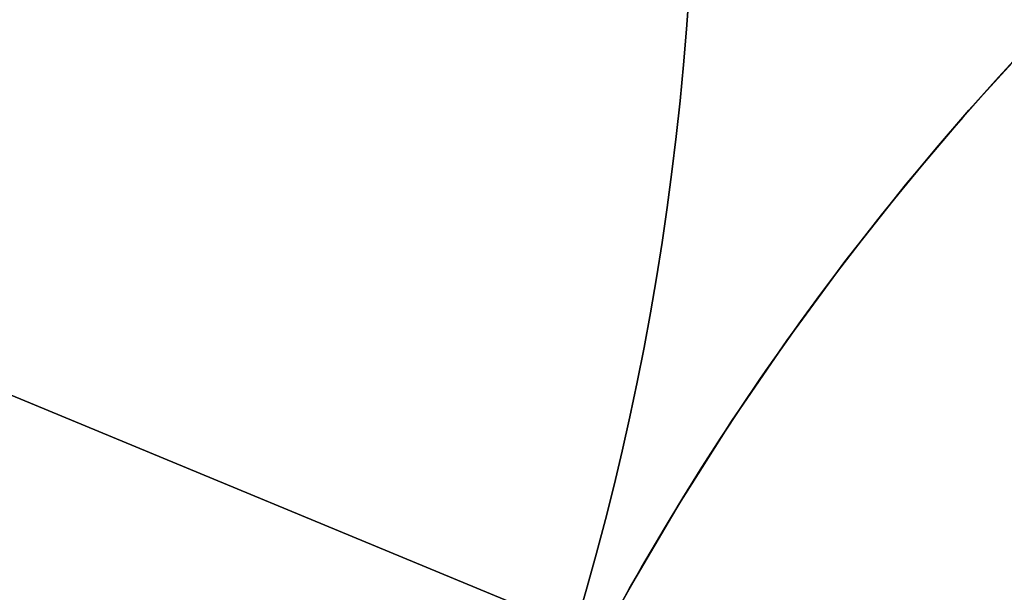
# Model space of a CAD drawing. Extents: x -3378 to 3007, y -425 to 173.
# Tile 244 of 256: x 347 to 352, y 23 to 26. Entities that reach past the tile are written whole.
import ezdxf

# ---------------------------------------------------------------- set-up
doc = ezdxf.new("R2010")
doc.units = 0
doc.layers.add('PREDEFINITO', color=7, linetype='CONTINUOUS')

msp = doc.modelspace()

# ---------------------------------------------------------------- linework, layer by layer
at = {"layer": 'PREDEFINITO'}
for p, q in [((335.8925, 28.5081, 2061.4585), (349.797, 22.7486, 2061.4585)), ((335.8925, 28.5081, 1837.9169), (349.797, 22.7486, 1837.9169)), ((335.8925, 28.5081, 1614.3754), (349.797, 22.7486, 1614.3754)), ((349.797, 22.7486, 2285), (335.8925, 28.5081, 2285)), ((349.797, 22.7486, 1390.8339), (335.8925, 28.5081, 1390.8339)), ((351.8845, 25.4903, 2295), (352.2328, 25.8734, 2295)), ((352.2328, 25.8734, 1820), (351.8845, 25.4903, 1820)), ((351.8845, 25.4903, 2057.5), (352.2328, 25.8734, 2057.5)), ((352.0402, 25.6648, 1345.8771), (352.209, 25.8481, 1345.9631)), ((352.0652, 25.6924, 1844.0907), (352.1713, 25.8076, 1843.9665)), ((352.1713, 25.8076, 1831.8673), (352.0652, 25.6924, 1831.7431)), ((352.0652, 25.6924, 2268.1738), (352.1713, 25.8076, 2268.0496)), ((352.1713, 25.8076, 2255.9504), (352.0652, 25.6924, 2255.8262)), ((352.0652, 25.6924, 1420.0076), (352.1713, 25.8076, 1419.8834)), ((352.1713, 25.8076, 1407.7843), (352.0652, 25.6924, 1407.6601)), ((351.9586, 25.574, 1844.2114), (352.0652, 25.6924, 1844.0907)), ((352.0652, 25.6924, 1831.7431), (351.9586, 25.574, 1831.6224)), ((351.9586, 25.574, 2268.2945), (352.0652, 25.6924, 2268.1738)), ((352.0652, 25.6924, 2255.8262), (351.9586, 25.574, 2255.7055)), ((351.9586, 25.574, 1420.1284), (352.0652, 25.6924, 1420.0076)), ((352.0652, 25.6924, 1407.6601), (351.9586, 25.574, 1407.5394)), ((351.8736, 25.4779, 1345.7946), (352.0402, 25.6648, 1345.8771)), ((351.8515, 25.4526, 1844.3286), (351.9586, 25.574, 1844.2114)), ((351.9586, 25.574, 1831.6224), (351.8515, 25.4526, 1831.5052)), ((351.8515, 25.4526, 2268.4117), (351.9586, 25.574, 2268.2945)), ((351.9586, 25.574, 2255.7055), (351.8515, 25.4526, 2255.5883)), ((351.8515, 25.4526, 1420.2456), (351.9586, 25.574, 1420.1284)), ((351.9586, 25.574, 1407.5394), (351.8515, 25.4526, 1407.4222)), ((351.5495, 25.0954, 2295), (351.8845, 25.4903, 2295)), ((351.8845, 25.4903, 1820), (351.5495, 25.0954, 1820)), ((351.5495, 25.0954, 2057.5), (351.8845, 25.4903, 2057.5)), ((351.7127, 25.2912, 1345.7173), (351.8736, 25.4779, 1345.7946)), ((351.744, 25.3281, 1844.4423), (351.8515, 25.4526, 1844.3286)), ((351.8515, 25.4526, 1831.5052), (351.744, 25.3281, 1831.3916)), ((351.744, 25.3281, 2268.5253), (351.8515, 25.4526, 2268.4117)), ((351.8515, 25.4526, 2255.5883), (351.744, 25.3281, 2255.4747)), ((351.744, 25.3281, 1420.3592), (351.8515, 25.4526, 1420.2456)), ((351.8515, 25.4526, 1407.4222), (351.744, 25.3281, 1407.3085)), ((351.6364, 25.2005, 1844.5522), (351.744, 25.3281, 1844.4423)), ((351.744, 25.3281, 1831.3916), (351.6364, 25.2005, 1831.2816)), ((351.6364, 25.2005, 2268.6353), (351.744, 25.3281, 2268.5253)), ((351.744, 25.3281, 2255.4747), (351.6364, 25.2005, 2255.3647)), ((351.6364, 25.2005, 1420.4691), (351.744, 25.3281, 1420.3592)), ((351.744, 25.3281, 1407.3085), (351.6364, 25.2005, 1407.1986)), ((351.5542, 25.1011, 1345.6436), (351.7127, 25.2912, 1345.7173)), ((351.5286, 25.0698, 1844.6585), (351.6364, 25.2005, 1844.5522)), ((351.6364, 25.2005, 1831.2816), (351.5286, 25.0698, 1831.1753)), ((351.5286, 25.0698, 2268.7416), (351.6364, 25.2005, 2268.6353)), ((351.6364, 25.2005, 2255.3647), (351.5286, 25.0698, 2255.2584)), ((351.5286, 25.0698, 1420.5754), (351.6364, 25.2005, 1420.4691)), ((351.6364, 25.2005, 1407.1986), (351.5286, 25.0698, 1407.0923)), ((351.3982, 24.9075, 1345.5735), (351.5542, 25.1011, 1345.6436)), ((351.2284, 24.6891, 2295), (351.5495, 25.0954, 2295)), ((351.5495, 25.0954, 1820), (351.2284, 24.6891, 1820)), ((351.2284, 24.6891, 2057.5), (351.5495, 25.0954, 2057.5)), ((351.4209, 24.9361, 1844.761), (351.5286, 25.0698, 1844.6585)), ((351.5286, 25.0698, 1831.1753), (351.4209, 24.9361, 1831.0729)), ((351.4209, 24.9361, 2268.844), (351.5286, 25.0698, 2268.7416)), ((351.5286, 25.0698, 2255.2584), (351.4209, 24.9361, 2255.156)), ((351.4209, 24.9361, 1420.6779), (351.5286, 25.0698, 1420.5754)), ((351.5286, 25.0698, 1407.0923), (351.4209, 24.9361, 1406.9898)), ((351.2448, 24.7106, 1345.5071), (351.3982, 24.9075, 1345.5735)), ((351.3134, 24.7994, 1844.8595), (351.4209, 24.9361, 1844.761)), ((351.4209, 24.9361, 1831.0729), (351.3134, 24.7994, 1830.9743)), ((351.3134, 24.7994, 2268.9426), (351.4209, 24.9361, 2268.844)), ((351.4209, 24.9361, 2255.156), (351.3134, 24.7994, 2255.0574)), ((351.3134, 24.7994, 1420.7765), (351.4209, 24.9361, 1420.6779)), ((351.4209, 24.9361, 1406.9898), (351.3134, 24.7994, 1406.8912)), ((351.2061, 24.6598, 1844.9542), (351.3134, 24.7994, 1844.8595)), ((351.3134, 24.7994, 1830.9743), (351.2061, 24.6598, 1830.8797)), ((351.2061, 24.6598, 2269.0372), (351.3134, 24.7994, 2268.9426)), ((351.3134, 24.7994, 2255.0574), (351.2061, 24.6598, 2254.9628)), ((351.2061, 24.6598, 1420.8711), (351.3134, 24.7994, 1420.7765)), ((351.3134, 24.7994, 1406.8912), (351.2061, 24.6598, 1406.7966)), ((350.9215, 24.2721, 2295), (351.2284, 24.6891, 2295)), ((351.2284, 24.6891, 1820), (350.9215, 24.2721, 1820)), ((350.9215, 24.2721, 2057.5), (351.2284, 24.6891, 2057.5)), ((351.097, 24.5142, 1345.4457), (351.2448, 24.7106, 1345.5071)), ((351.0993, 24.5172, 1845.0448), (351.2061, 24.6598, 1844.9542)), ((351.2061, 24.6598, 1830.8797), (351.0993, 24.5172, 1830.7891)), ((351.0993, 24.5172, 2269.1278), (351.2061, 24.6598, 2269.0372)), ((351.2061, 24.6598, 2254.9628), (351.0993, 24.5172, 2254.8722)), ((351.0993, 24.5172, 1420.9617), (351.2061, 24.6598, 1420.8711)), ((351.2061, 24.6598, 1406.7966), (351.0993, 24.5172, 1406.706)), ((350.952, 24.3148, 1345.3879), (351.097, 24.5142, 1345.4457)), ((350.9929, 24.3718, 1845.1313), (351.0993, 24.5172, 1845.0448)), ((351.0993, 24.5172, 1830.7891), (350.9929, 24.3718, 1830.7025)), ((350.9929, 24.3718, 2269.2144), (351.0993, 24.5172, 2269.1278)), ((351.0993, 24.5172, 2254.8722), (350.9929, 24.3718, 2254.7856)), ((350.9929, 24.3718, 1421.0482), (351.0993, 24.5172, 1420.9617)), ((351.0993, 24.5172, 1406.706), (350.9929, 24.3718, 1406.6195)), ((350.8872, 24.2234, 1845.2137), (350.9929, 24.3718, 1845.1313)), ((350.9929, 24.3718, 1830.7025), (350.8872, 24.2234, 1830.6201)), ((350.8872, 24.2234, 2269.2968), (350.9929, 24.3718, 2269.2144)), ((350.9929, 24.3718, 2254.7856), (350.8872, 24.2234, 2254.7032)), ((350.8872, 24.2234, 1421.1307), (350.9929, 24.3718, 1421.0482)), ((350.9929, 24.3718, 1406.6195), (350.8872, 24.2234, 1406.5371)), ((350.6292, 23.8446, 2295), (350.9215, 24.2721, 2295)), ((350.9215, 24.2721, 1820), (350.6292, 23.8446, 1820)), ((350.6292, 23.8446, 2057.5), (350.9215, 24.2721, 2057.5)), ((350.8097, 24.1123, 1345.334), (350.952, 24.3148, 1345.3879)), ((350.7822, 24.0722, 1845.2919), (350.8872, 24.2234, 1845.2137)), ((350.8872, 24.2234, 1830.6201), (350.7822, 24.0722, 1830.5419)), ((350.7822, 24.0722, 2269.375), (350.8872, 24.2234, 2269.2968)), ((350.8872, 24.2234, 2254.7032), (350.7822, 24.0722, 2254.625)), ((350.7822, 24.0722, 1421.2089), (350.8872, 24.2234, 1421.1307)), ((350.8872, 24.2234, 1406.5371), (350.7822, 24.0722, 1406.4588)), ((350.6704, 23.9068, 1345.2839), (350.8097, 24.1123, 1345.334)), ((350.6778, 23.9179, 1845.366), (350.7822, 24.0722, 1845.2919)), ((350.7822, 24.0722, 1830.5419), (350.6778, 23.9179, 1830.4678)), ((350.6778, 23.9179, 2269.4491), (350.7822, 24.0722, 2269.375)), ((350.7822, 24.0722, 2254.625), (350.6778, 23.9179, 2254.5509)), ((350.6778, 23.9179, 1421.2829), (350.7822, 24.0722, 1421.2089)), ((350.7822, 24.0722, 1406.4588), (350.6778, 23.9179, 1406.3848)), ((350.5365, 23.7022, 1345.2385), (350.6704, 23.9068, 1345.2839)), ((350.5746, 23.7611, 1845.4356), (350.6778, 23.9179, 1845.366)), ((350.6778, 23.9179, 1830.4678), (350.5746, 23.7611, 1830.3982)), ((350.5746, 23.7611, 2269.5187), (350.6778, 23.9179, 2269.4491)), ((350.6778, 23.9179, 2254.5509), (350.5746, 23.7611, 2254.4813)), ((350.5746, 23.7611, 1421.3526), (350.6778, 23.9179, 1421.2829)), ((350.6778, 23.9179, 1406.3848), (350.5746, 23.7611, 1406.3151)), ((350.3518, 23.4074, 2295), (350.6292, 23.8446, 2295)), ((350.6292, 23.8446, 1820), (350.3518, 23.4074, 1820)), ((350.3518, 23.4074, 2057.5), (350.6292, 23.8446, 2057.5)), ((350.4725, 23.6017, 1845.5008), (350.5746, 23.7611, 1845.4356)), ((350.5746, 23.7611, 1830.3982), (350.4725, 23.6017, 1830.3331)), ((350.4725, 23.6017, 2269.5839), (350.5746, 23.7611, 2269.5187)), ((350.5746, 23.7611, 2254.4813), (350.4725, 23.6017, 2254.4161)), ((350.4725, 23.6017, 1421.4177), (350.5746, 23.7611, 1421.3526)), ((350.5746, 23.7611, 1406.3151), (350.4725, 23.6017, 1406.25)), ((350.4056, 23.4948, 1345.1969), (350.5365, 23.7022, 1345.2385)), ((350.3717, 23.4398, 1845.5614), (350.4725, 23.6017, 1845.5008)), ((350.4725, 23.6017, 1830.3331), (350.3717, 23.4398, 1830.2725)), ((350.3717, 23.4398, 2269.6445), (350.4725, 23.6017, 2269.5839)), ((350.4725, 23.6017, 2254.4161), (350.3717, 23.4398, 2254.3555)), ((350.3717, 23.4398, 1421.4783), (350.4725, 23.6017, 1421.4177)), ((350.4725, 23.6017, 1406.25), (350.3717, 23.4398, 1406.1894)), ((350.2778, 23.2849, 1345.1592), (350.4056, 23.4948, 1345.1969)), ((350.2722, 23.2754, 1845.6174), (350.3717, 23.4398, 1845.5614)), ((350.3717, 23.4398, 1830.2725), (350.2722, 23.2754, 1830.2164)), ((350.2722, 23.2754, 2269.7005), (350.3717, 23.4398, 2269.6445)), ((350.3717, 23.4398, 2254.3555), (350.2722, 23.2754, 2254.2995)), ((350.2722, 23.2754, 1421.5344), (350.3717, 23.4398, 1421.4783)), ((350.3717, 23.4398, 1406.1894), (350.2722, 23.2754, 1406.1334)), ((350.0897, 22.9608, 2295), (350.3518, 23.4074, 2295)), ((350.3518, 23.4074, 1820), (350.0897, 22.9608, 1820)), ((350.0897, 22.9608, 2057.5), (350.3518, 23.4074, 2057.5)), ((350.1532, 23.0723, 1345.1254), (350.2778, 23.2849, 1345.1592)), ((350.1742, 23.1086, 1845.6688), (350.2722, 23.2754, 1845.6174)), ((350.2722, 23.2754, 1830.2164), (350.1742, 23.1086, 1830.165)), ((350.1742, 23.1086, 2269.7519), (350.2722, 23.2754, 2269.7005)), ((350.2722, 23.2754, 2254.2995), (350.1742, 23.1086, 2254.2481)), ((350.1742, 23.1086, 1421.5858), (350.2722, 23.2754, 1421.5344)), ((350.2722, 23.2754, 1406.1334), (350.1742, 23.1086, 1406.082)), ((350.0345, 22.862, 1345.0962), (350.1532, 23.0723, 1345.1254)), ((350.0777, 22.9394, 1845.7156), (350.1742, 23.1086, 1845.6688)), ((350.1742, 23.1086, 1830.165), (350.0777, 22.9394, 1830.1183)), ((350.0777, 22.9394, 2269.7986), (350.1742, 23.1086, 2269.7519)), ((350.1742, 23.1086, 2254.2481), (350.0777, 22.9394, 2254.2014)), ((350.0777, 22.9394, 1421.6325), (350.1742, 23.1086, 1421.5858)), ((350.1742, 23.1086, 1406.082), (350.0777, 22.9394, 1406.0352)), ((349.8431, 22.5055, 2295), (350.0897, 22.9608, 2295)), ((350.0897, 22.9608, 1820), (349.8431, 22.5055, 1820)), ((349.8431, 22.5055, 2057.5), (350.0897, 22.9608, 2057.5)), ((349.9828, 22.7679, 1845.7576), (350.0777, 22.9394, 1845.7156)), ((350.0777, 22.9394, 1830.1183), (349.9828, 22.7679, 1830.0763)), ((349.9828, 22.7679, 2269.8406), (350.0777, 22.9394, 2269.7986)), ((350.0777, 22.9394, 2254.2014), (349.9828, 22.7679, 2254.1594)), ((349.9828, 22.7679, 1421.6745), (350.0777, 22.9394, 1421.6325))]:
    msp.add_line(p, q, dxfattribs=at)
at = {"layer": 'PREDEFINITO', "extrusion": (-1.98052e-14, -8.20358e-15, -1)}
for centre in [(-335.4343, 27.0743, -1255), (-335.4343, 27.0743, -1235), (-335.4343, 27.0743, -1245)]:
    msp.add_circle(centre, 15, dxfattribs=at)
at = {"layer": 'PREDEFINITO'}
for centre in [(335.4343, 27.0743, 1255), (335.4343, 27.0743, 3155), (335.4343, 27.0743, 2205)]:
    msp.add_circle(centre, 15, dxfattribs=at)
at = {"layer": 'PREDEFINITO', "extrusion": (1.98052e-14, 8.20358e-15, -1)}
for centre in [(-335.4343, 27.0743, -3155), (-335.4343, 27.0743, -3175), (-335.4343, 27.0743, -3165)]:
    msp.add_circle(centre, 15, dxfattribs=at)

doc.saveas('drawing.dxf')
